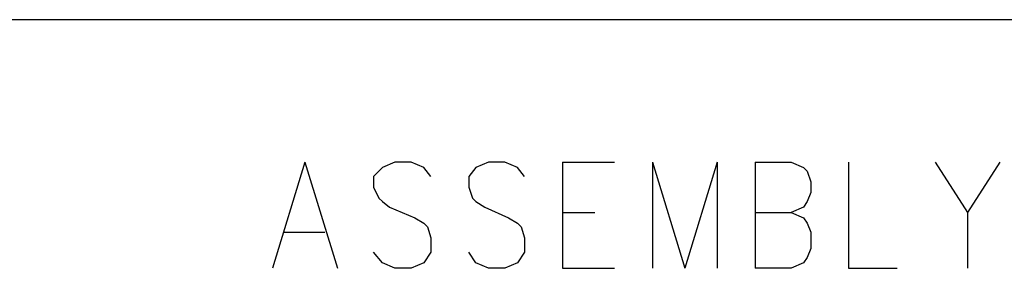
# Model space of a CAD drawing. Extents: x 11.9 to 28.1, y 10.8 to 21.2.
# Tile 46 of 56: x 26.112 to 26.66, y 11.461 to 11.599. Entities that reach past the tile are written whole.
import ezdxf

# ---------------------------------------------------------------- set-up
doc = ezdxf.new("R2010")
doc.units = 0
doc.layers.add('ASSYDWGTOP_pho', color=1, linetype='CONTINUOUS')

msp = doc.modelspace()

# ---------------------------------------------------------------- linework, layer by layer
at = {"layer": 'ASSYDWGTOP_pho'}
for points in [[(28.088, 11.599), (25.593, 11.599)], [(26.271, 11.52), (26.253, 11.461)], [(26.271, 11.52), (26.289, 11.461)], [(26.321, 11.52), (26.314, 11.517)], [(26.33, 11.52), (26.321, 11.52)], [(26.337, 11.517), (26.33, 11.52)], [(26.373, 11.52), (26.366, 11.517)], [(26.382, 11.52), (26.373, 11.52)], [(26.389, 11.517), (26.382, 11.52)], [(26.414, 11.52), (26.414, 11.461)], [(26.414, 11.52), (26.443, 11.52)], [(26.464, 11.52), (26.464, 11.461)], [(26.464, 11.52), (26.482, 11.461)], [(26.5, 11.52), (26.482, 11.461)], [(26.5, 11.52), (26.5, 11.461)], [(26.521, 11.52), (26.521, 11.461)], [(26.521, 11.52), (26.541, 11.52)], [(26.541, 11.52), (26.548, 11.517)], [(26.573, 11.52), (26.573, 11.461)], [(26.621, 11.52), (26.639, 11.492)], [(26.657, 11.52), (26.639, 11.492)], [(26.314, 11.517), (26.309, 11.512)], [(26.341, 11.512), (26.337, 11.517)], [(26.366, 11.517), (26.362, 11.512)], [(26.393, 11.512), (26.389, 11.517)], [(26.548, 11.517), (26.55, 11.515)], [(26.55, 11.515), (26.552, 11.509)], [(26.309, 11.512), (26.309, 11.506)], [(26.362, 11.512), (26.362, 11.506)], [(26.552, 11.509), (26.552, 11.503)], [(26.309, 11.506), (26.312, 11.5)], [(26.362, 11.506), (26.364, 11.5)], [(26.312, 11.5), (26.314, 11.498)], [(26.314, 11.498), (26.318, 11.495)], [(26.364, 11.5), (26.366, 11.498)], [(26.366, 11.498), (26.371, 11.495)], [(26.55, 11.498), (26.548, 11.495)], [(26.552, 11.503), (26.55, 11.498)], [(26.318, 11.495), (26.332, 11.489)], [(26.371, 11.495), (26.384, 11.489)], [(26.548, 11.495), (26.541, 11.492)], [(26.332, 11.489), (26.337, 11.486)], [(26.384, 11.489), (26.389, 11.486)], [(26.414, 11.492), (26.432, 11.492)], [(26.521, 11.492), (26.541, 11.492)], [(26.541, 11.492), (26.548, 11.489)], [(26.548, 11.489), (26.55, 11.486)], [(26.639, 11.492), (26.639, 11.461)], [(26.337, 11.486), (26.339, 11.484)], [(26.339, 11.484), (26.341, 11.478)], [(26.389, 11.486), (26.391, 11.484)], [(26.391, 11.484), (26.393, 11.478)], [(26.55, 11.486), (26.552, 11.481)], [(26.259, 11.481), (26.282, 11.481)], [(26.341, 11.478), (26.341, 11.47)], [(26.393, 11.478), (26.393, 11.47)], [(26.552, 11.481), (26.552, 11.472)], [(26.552, 11.472), (26.55, 11.467)], [(26.314, 11.464), (26.309, 11.47)], [(26.341, 11.47), (26.337, 11.464)], [(26.366, 11.464), (26.362, 11.47)], [(26.393, 11.47), (26.389, 11.464)], [(26.55, 11.467), (26.548, 11.464)], [(26.321, 11.461), (26.314, 11.464)], [(26.33, 11.461), (26.321, 11.461)], [(26.337, 11.464), (26.33, 11.461)], [(26.373, 11.461), (26.366, 11.464)], [(26.382, 11.461), (26.373, 11.461)], [(26.389, 11.464), (26.382, 11.461)], [(26.414, 11.461), (26.443, 11.461)], [(26.541, 11.461), (26.521, 11.461)], [(26.548, 11.464), (26.541, 11.461)], [(26.573, 11.461), (26.6, 11.461)]]:
    msp.add_lwpolyline(points, dxfattribs=at)

doc.saveas('drawing.dxf')
